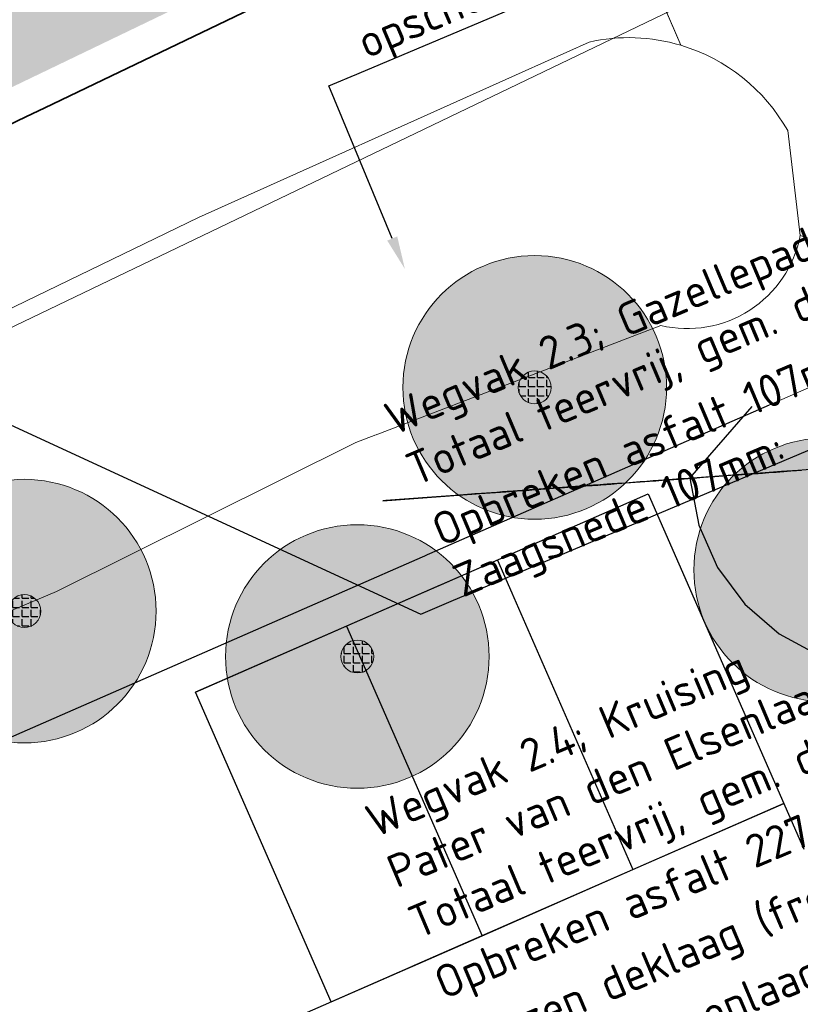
# Model space of a CAD drawing. Header units: millimetres. Extents: x 162876 to 168130, y 402614 to 405602.
# Tile 40 of 256: x 164471 to 164483, y 403407 to 403422. Entities that reach past the tile are written whole.
import ezdxf
from ezdxf import colors
from ezdxf.entities.mleader import LeaderData, LeaderLine
from ezdxf.math import Vec2, Vec3

# ---------------------------------------------------------------- set-up
doc = ezdxf.new("R2010")
doc.units = ezdxf.units.MM
for name, color, linetype, lineweight in [('X-CA190022.004-UO-BGT_Ondergrond nieuwbouw Pater vd Elsenlaan_v1.0$0$A--L23--_Vloeren', 4, 'Continuous', 25), ('X-CA190022.004-UO-BGT_Ondergrond nieuwbouw Pater vd Elsenlaan_v1.0$0$A--L90--_Terrein', 2, 'Continuous', 25), ('X-CA190022.004-UO-BGT_Ondergrond$0$GE_367_OWGBerm_groenvoorziening_grasenk_GEM', 253, 'Continuous', 9), ('X-CA190022.004-UO-BGT_Ondergrond$0$GE_401_OTDErf_Vlak_GEM', 253, 'Continuous', 9), ('X-CA190022.004-UO-BGT_Ondergrond$0$GE_421_OTDHalfverhard_gravel_Vlak_GEM', 253, 'Continuous', 9), ('X-CA190022.004-UO-BGT_Ondergrond$0$GE_541_OWTOever_slootkant_Vlak_GEM', 253, 'Continuous', 9), ('X-CA190022.004-UO-GZM_Werkgrens$0$N-WE-KG-GRENS_SYSTEEMGRENS-G', 7, 'X-CA190022.004-UO-GZM_Werkgrens$0$KG-OG', 35), ('X-CA190022.004-UO-KAD_Percelen$0$B-WE-KG-GRENS_PERCEEL-GV', 150, 'Continuous', 9), ('X-CA190022.004-UO-OPB_Opbreek_v0.1$0$V-WE-VH-VERHARDING_ASFALT-A-200', 252, 'Continuous', 18), ('X-CA190022.004-UO-OPB_Opbreek_v0.1$0$X-XX-AL-T25- LEADER ASFALT', 7, 'Continuous', 25), ('X-CA190022.004-UO-OPB_Opbreek_v0.1$0$X-XX-AL-T25- LEADER WATERGANG OPSCHONEN', 7, 'Continuous', 25)]:
    doc.layers.add(name, color=color, linetype=linetype, lineweight=lineweight)
doc.layers.add('X-CA190022.004-UO-DWM_Beplanting_v0.1$0$B-WE-GR-BOOM-S AFKOMSTIG UIT DTM_v0.4', color=252, linetype='Continuous')
doc.layers.add('X-CA190022.004-UO-OPB_Opbreek_v0.1$0$V-WE-GR-GRAS-V', color=7, linetype='Continuous', lineweight=18, true_color=0x67a552, transparency=0.5)
doc.styles.add('X-CA190022.004-UO-OPB_Opbreek_v0.1$0$NLCS-ISO-M200-T25', font='NLCS-ISO.ttf', dxfattribs={"height": 0.5})
doc.linetypes.add('X-CA190022.004-UO-GZM_Werkgrens$0$KG-OG', pattern='A,5.5,-1.5,[2,NLCS.SHX,S=0.5,R=0,X=0,Y=0],-1.5', length=8.5)

# ---------------------------------------------------------------- blocks, each defined once
blk = doc.blocks.new('X-CA190022.004-UO-DWM_Beplanting_v0.1$0$SGR-BOOM_01-SO')
at = {"linetype": 'ByBlock', "lineweight": 18}
h = blk.add_hatch(color=0, dxfattribs=at)
h.dxf.hatch_style = 1
edge = h.paths.add_edge_path()
edge.add_arc((0, 0), 0.25, 0, 360)
at = {"color": 0, "linetype": 'ByBlock', "lineweight": 18}
for radius in [2, 0.25]:
    blk.add_circle((0, 0), radius, dxfattribs=at)
blk = doc.blocks.new('X-CA190022.004-UO-DWM_Beplanting_v0.1$0$IMGEOBoom')
at = {"transparency": 33554457}
h = blk.add_hatch(color=256, dxfattribs=at)
h.dxf.hatch_style = 1
edge = h.paths.add_edge_path()
edge.add_arc((0, 0), 100, 0, 360)
edge = h.paths.add_edge_path(flags=17)
edge.add_arc((0, 0), 12.5, 0, 360)
h = blk.add_hatch()
h.set_pattern_fill('ANGLE', color=256)
h.set_pattern_definition([(0, (0, 0), (0, 6.985), [5.08, -1.905]), (90, (0, 0), (-6.985, 4.277078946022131e-16), [5.08, -1.905])])
edge = h.paths.add_edge_path(flags=17)
edge.add_arc((0, 0), 12.5, 0, 360)
at = {"xscale": 50, "yscale": 50, "zscale": 50}
blk.add_blockref('X-CA190022.004-UO-DWM_Beplanting_v0.1$0$SGR-BOOM_01-SO', (0, 0), dxfattribs=at)

msp = doc.modelspace()

# ---------------------------------------------------------------- hatches: boundary and pattern name
at = {"layer": 'X-CA190022.004-UO-OPB_Opbreek_v0.1$0$V-WE-GR-GRAS-V'}
h = msp.add_hatch(color=256, dxfattribs=at)
h.dxf.hatch_style = 1
edge = h.paths.add_edge_path()
edge.add_arc((164454.6168963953, 403456.0898742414), 31.49999999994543, 262.3227094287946, 295.7006320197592)
edge.add_line((164468.2774706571, 403427.7060987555), (164474.7970431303, 403430.8438456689))
edge.add_line((164474.7970431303, 403430.8438456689), (164477.915, 403429.509))
edge.add_line((164477.915, 403429.509), (164479.6701417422, 403425.4206533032))
edge.add_line((164479.6701417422, 403425.4206533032), (164471.3125673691, 403421.3983108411))
edge.add_arc((164454.6912331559, 403455.7043210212), 38.12048118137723, 275.2227801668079, 295.850285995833, ccw=False)
edge.add_line((164458.1612843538, 403417.7421051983), (164459.8769999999, 403418.5690000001))
edge.add_line((164459.8769999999, 403418.5690000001), (164470.318, 403423.659))
edge.add_line((164470.318, 403423.659), (164475.7764179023, 403426.0477625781))
edge.add_line((164475.7764179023, 403426.0477625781), (164474.7119999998, 403428.48))
edge.add_line((164474.7119999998, 403428.48), (164469.2060000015, 403425.966000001))
edge.add_line((164469.2060000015, 403425.966000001), (164458.7619999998, 403420.8939999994))
edge.add_line((164458.7619999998, 403420.8939999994), (164451.6869999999, 403417.727))
edge.add_line((164451.6869999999, 403417.727), (164451.6762534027, 403417.7505993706))
edge.add_arc((164443.9457727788, 403378.3496742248), 40.15212613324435, 78.89954289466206, 99.44303513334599)
edge.add_line((164437.358136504, 403417.9577072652), (164450.4087044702, 403424.8722330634))
at = {"layer": 'X-CA190022.004-UO-OPB_Opbreek_v0.1$0$V-WE-VH-VERHARDING_ASFALT-A-200'}
h = msp.add_hatch(dxfattribs=at)
h.set_pattern_fill('AVH-ASFALT', color=256, scale=0.5, pattern_type=2)
h.set_pattern_definition([(59.99999999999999, (0, 0), (-0.4330127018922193, 0.2500000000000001), []), (120, (0, 0), (-0.4330127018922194, -0.2499999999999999), [])])
edge = h.paths.add_edge_path(flags=0)
edge.add_arc((164478.1617259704, 403439.0866518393), 0.2699662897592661, 115.2703363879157, 209.691160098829, ccw=False)
edge.add_line((164478.0464801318, 403439.3307833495), (164479.9453260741, 403440.1627059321))
edge.add_arc((164480.0331573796, 403439.8077436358), 0.3656672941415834, 48.98285805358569, 103.89802546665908, ccw=False)
edge.add_line((164480.2731392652, 403440.0836444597), (164482.9663866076, 403437.128346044))
edge.add_line((164482.9663866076, 403437.128346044), (164486.6878574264, 403432.6886791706))
edge.add_arc((164485.8099287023, 403432.2038029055), 1.002927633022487, -40.685678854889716, 28.911681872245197, ccw=False)
edge.add_arc((164486.0187615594, 403432.1971579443), 0.8504045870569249, 226.7174290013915, 310.4460501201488, ccw=False)
edge.add_line((164485.4357267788, 403431.5780792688), (164477.9272041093, 403438.9529308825))
edge = h.paths.add_edge_path(flags=16)
edge.add_line((164474.8090000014, 403442.3029999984), (164477.7699999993, 403438.8270000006))
edge.add_arc((164478.1617259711, 403439.0866518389), 0.4699662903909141, 114.88028808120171, 213.5380294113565, ccw=False)
edge.add_line((164477.964, 403439.513), (164479.8790000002, 403440.3520000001))
edge.add_arc((164480.0331573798, 403439.8077436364), 0.5656672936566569, 47.68062572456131, 105.8144587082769, ccw=False)
edge.add_line((164480.4139999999, 403440.2260000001), (164477.1710000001, 403443.6029999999))
edge.add_arc((164476.7617816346, 403443.3100921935), 0.5032441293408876, -51.36289691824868, 35.59409672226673, ccw=False)
edge.add_line((164477.076, 403442.917), (164475.4019999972, 403442.1699999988))
edge.add_arc((164475.1954956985, 403442.6377590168), 0.5113145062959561, 220.897115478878, 293.8202992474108, ccw=False)
edge = h.paths.add_edge_path(flags=16)
edge.add_arc((164478.1617259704, 403439.0866518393), 0.469966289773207, 114.8802880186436, 213.538029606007, ccw=False)
edge.add_line((164477.964, 403439.513), (164479.879, 403440.352))
edge.add_arc((164480.0331573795, 403439.8077436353), 0.5656672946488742, 47.68062576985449, 105.81445867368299, ccw=False)
edge.add_line((164480.414, 403440.226), (164483.117, 403437.26))
edge.add_line((164483.117, 403437.26), (164486.853, 403432.803))
edge.add_arc((164485.8099287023, 403432.2038029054), 1.202927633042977, -41.418581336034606, 29.875411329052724, ccw=False)
edge.add_arc((164486.0187615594, 403432.1971579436), 1.050404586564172, 226.5968703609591, 311.29779727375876, ccw=False)
edge.add_line((164485.297, 403431.434), (164477.77, 403438.827))
edge = h.paths.add_edge_path(flags=0)
edge.add_arc((164476.7617816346, 403443.3100921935), 0.3032441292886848, -47.12407347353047, 29.58472994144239, ccw=False)
edge.add_line((164476.9681128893, 403443.0878661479), (164475.3209070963, 403442.3528227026))
edge.add_arc((164475.1954956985, 403442.6377590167), 0.3113145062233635, 222.0255269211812, 293.7561350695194, ccw=False)
edge.add_line((164474.9642367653, 403442.4293458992), (164474.0393535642, 403443.6615322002))
edge.add_arc((164474.6598081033, 403444.0713097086), 0.7435599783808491, 123.4365509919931, 213.4426584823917, ccw=False)
edge.add_arc((164474.7321911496, 403443.7841782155), 1.027719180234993, 66.9526403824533, 117.97534519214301, ccw=False)
edge.add_line((164475.1345348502, 403444.7298664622), (164477.0254907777, 403443.4598068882))
edge = h.paths.add_edge_path(flags=16)
edge.add_arc((164476.7617816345, 403443.3100921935), 0.5032441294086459, -51.36289691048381, 35.59409673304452, ccw=False)
edge.add_line((164477.076, 403442.917), (164475.402, 403442.17))
edge.add_arc((164475.1954956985, 403442.6377590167), 0.5113145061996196, 220.8971152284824, 293.8202995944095, ccw=False)
edge.add_line((164474.809, 403442.303), (164473.876, 403443.546))
edge.add_arc((164474.6598081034, 403444.0713097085), 0.943559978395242, 122.84869741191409, 213.83006990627, ccw=False)
edge.add_arc((164474.7321911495, 403443.7841782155), 1.227719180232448, 66.02806955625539, 118.41369853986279, ccw=False)
edge.add_line((164475.231, 403444.906), (164477.171, 403443.603))
edge = h.paths.add_edge_path()
edge.add_line((164456.804683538, 403462.6403329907), (164465.0349251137, 403450.7319944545))
edge.add_line((164465.0349251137, 403450.7319944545), (164466.2800102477, 403448.9214515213))
edge.add_line((164466.2800102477, 403448.9214515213), (164471.1255660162, 403441.8752803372))
edge.add_line((164471.1255660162, 403441.8752803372), (164471.089, 403441.66))
edge.add_line((164471.089, 403441.66), (164472.011, 403440.28))
edge.add_line((164472.011, 403440.28), (164473.18, 403438.808))
edge.add_line((164473.18, 403438.808), (164474.5226777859, 403437.4021644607))
edge.add_line((164474.5226777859, 403437.4021644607), (164474.7304815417, 403437.401707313))
edge.add_line((164474.7304815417, 403437.401707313), (164477.1014560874, 403435.0265268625))
edge.add_line((164477.1014560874, 403435.0265268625), (164491.8438825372, 403420.8129722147))
edge.add_line((164491.8438825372, 403420.8129722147), (164495.5538558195, 403417.2949458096))
edge.add_line((164495.5538558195, 403417.2949458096), (164497.6878863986, 403415.2709168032))
edge.add_line((164497.6878863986, 403415.2709168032), (164498.4049852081, 403414.590617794))
edge.add_line((164498.4049852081, 403414.590617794), (164499.550173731, 403413.5691786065))
edge.add_line((164499.550173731, 403413.5691786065), (164501.9103804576, 403410.6982485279))
edge.add_line((164501.9103804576, 403410.6982485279), (164502.1890433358, 403410.3592361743))
edge.add_line((164502.1890433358, 403410.3592361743), (164507.2471112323, 403413.438676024))
edge.add_line((164507.2471112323, 403413.438676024), (164504.8872601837, 403416.2652230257))
edge.add_line((164504.8872601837, 403416.2652230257), (164504.6351540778, 403416.5593468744))
edge.add_line((164504.6351540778, 403416.5593468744), (164502.3641624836, 403419.2113370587))
edge.add_line((164502.3641624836, 403419.2113370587), (164482.7964791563, 403442.0601340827))
edge.add_line((164482.7964791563, 403442.0601340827), (164480.7897117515, 403444.4598644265))
edge.add_line((164480.7897117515, 403444.4598644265), (164457.5171691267, 403471.7440300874))
edge.add_line((164457.5171691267, 403471.7440300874), (164453.0470402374, 403467.8919549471))
edge.add_arc((164406.0797280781, 403430.7615173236), 59.87151083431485, 36.065633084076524, 38.328455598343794, ccw=False)
edge.add_line((164454.4764536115, 403466.0085706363), (164456.2119255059, 403463.4979947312))
edge.add_line((164456.2119255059, 403463.4979947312), (164456.804683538, 403462.6403329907))

# ---------------------------------------------------------------- next in the draw order: leaders
at = {"layer": 'X-CA190022.004-UO-OPB_Opbreek_v0.1$0$X-XX-AL-T25- LEADER ASFALT'}
ml = msp.add_multileader_mtext('Standard', dxfattribs=at)
ml.set_content('\\A1;Wegvak 2.3; Gazellepad fietspad\\PTotaal teervrij, gem. dikte 107mm\\POpbreken asfalt 107mm:  173.0m{\\H0.7x;\\S2^ ;}\\PZaagsnede 107mm:  ^I3.5m ', color=256, style='X-CA190022.004-UO-OPB_Opbreek_v0.1$0$NLCS-ISO-M200-T25')
ml.set_leader_properties(color=256, linetype='ByLayer', lineweight=-1)
ml.build(insert=Vec2(0, 0))
ml.multileader.update_dxf_attribs({"text_left_attachment_type": 5, "text_right_attachment_type": 5, "dogleg_length": 0.5, "arrow_head_size": 0.5})
ctx = ml.context
ctx.base_point, ctx.char_height, ctx.arrow_head_size, ctx.landing_gap_size, ctx.plane_origin, ctx.plane_x_axis, ctx.plane_y_axis = Vec3(164477.6968249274, 403413.4614355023), 0.5, 0.5, 0.18, Vec3(164395.0158981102, 403446.5957888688), Vec3(0.9211174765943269, 0.3892847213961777), Vec3(-0.3892847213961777, 0.9211174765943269)
ctx.left_attachment, ctx.right_attachment = 5, 5
notes = []
notes.append((ctx, [(0, (1, 1, 0), (164477.2362661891, 403413.2667931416), (0.9211174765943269, 0.3892847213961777), 0.5, [(0, [(164463.6039913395, 403434.6836762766), (164446.8217517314, 403427.2914823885)], 0, [])])]))
ctx.mtext.insert, ctx.mtext.text_direction, ctx.mtext.rotation, ctx.mtext.flow_direction = Vec3(164476.6363792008, 403416.4330268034), Vec3(0.9211174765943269, 0.3892847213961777), 0.3998549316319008, 5
ctx.mtext.has_bg_fill, ctx.mtext.bg_color, ctx.mtext.bg_scale_factor, ctx.mtext.bg_transparency, ctx.mtext.use_window_bg_color = 1, -1027028792, 1.5, 0, 1
for ctx, leaders in notes:
    for number, flags, end, landing, length, lines in leaders:
        leader = LeaderData()
        leader.index, (leader.has_last_leader_line, leader.has_dogleg_vector, leader.attachment_direction) = number, flags
        leader.last_leader_point, leader.dogleg_vector, leader.dogleg_length = Vec3(end), Vec3(landing), length
        for number, points, colour, breaks in lines:
            line = LeaderLine()
            line.index, line.vertices, line.color, line.breaks = number, Vec3.list(points), colors.encode_raw_color(colour), breaks
            leader.lines.append(line)
        ctx.leaders.append(leader)

# ---------------------------------------------------------------- next in the draw order: linework, layer by layer
at = {"layer": 'X-CA190022.004-UO-BGT_Ondergrond nieuwbouw Pater vd Elsenlaan_v1.0$0$A--L23--_Vloeren', "color": 252}
msp.add_line((164475.8758550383, 403407.3811572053), (164473.8181588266, 403412.0805893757), dxfattribs=at)

# ---------------------------------------------------------------- next in the draw order: block references
at = {"layer": 'X-CA190022.004-UO-DWM_Beplanting_v0.1$0$B-WE-GR-BOOM-S AFKOMSTIG UIT DTM_v0.4', "linetype": 'ByBlock', "lineweight": -2, "xscale": 0.02, "yscale": 0.02, "zscale": 0.02}
msp.add_blockref('X-CA190022.004-UO-DWM_Beplanting_v0.1$0$IMGEOBoom', (164471.22, 403413.311, 9.322), dxfattribs=at)

# ---------------------------------------------------------------- next in the draw order: leaders
at = {"layer": 'X-CA190022.004-UO-OPB_Opbreek_v0.1$0$X-XX-AL-T25- LEADER ASFALT'}
ml = msp.add_multileader_mtext('Standard', dxfattribs=at)
ml.set_content('\\A1;Wegvak 2.4; Kruising \\PPater van den Elsenlaan\\PTotaal teervrij, gem. dikte 227mm\\POpbreken asfalt 227mm:  ^I^I539.0m{\\H0.7x;\\S2^ ;}\\PFrezen deklaag (freestrap):  ^I13.0m{\\H0.7x;\\S2^ ;\\H1.42857x;\\PFrezen tussenlaag }(freestrap): ^I6.5m{\\H0.7x;\\S2^ ;\\H1.42857x;\\PZaagsnede 227mm:  ^I^I12.5m }', color=256, style='X-CA190022.004-UO-OPB_Opbreek_v0.1$0$NLCS-ISO-M200-T25')
ml.set_leader_properties(color=256, linetype='ByLayer', lineweight=-1)
ml.build(insert=Vec2(0, 0))
ml.multileader.update_dxf_attribs({"text_left_attachment_type": 5, "text_right_attachment_type": 5, "dogleg_length": 0.5, "arrow_head_size": 0.5})
ctx = ml.context
ctx.base_point, ctx.char_height, ctx.arrow_head_size, ctx.landing_gap_size, ctx.plane_origin, ctx.plane_x_axis, ctx.plane_y_axis = Vec3(164478.4208048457, 403404.9598154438), 0.5, 0.5, 0.18, Vec3(164420.7716350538, 403444.1341825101), Vec3(0.9211174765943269, 0.3892847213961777), Vec3(-0.3892847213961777, 0.9211174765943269)
ctx.left_attachment, ctx.right_attachment = 5, 5
notes = []
notes.append((ctx, [(1, (1, 1, 0), (164490.3815152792, 403410.0146775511), (-0.921117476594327, -0.3892847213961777), 0.4999999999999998, [(0, [(164487.9846434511, 403427.5414883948)], 0, [])])]))
ctx.mtext.insert, ctx.mtext.text_direction, ctx.mtext.rotation, ctx.mtext.flow_direction = Vec3(164476.3482190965, 403410.3263115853), Vec3(0.9211174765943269, 0.3892847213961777), 0.3998549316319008, 5
ctx.mtext.has_bg_fill, ctx.mtext.bg_color, ctx.mtext.bg_scale_factor, ctx.mtext.bg_transparency, ctx.mtext.use_window_bg_color = 1, -1027028792, 1.5, 0, 1
for ctx, leaders in notes:
    for number, flags, end, landing, length, lines in leaders:
        leader = LeaderData()
        leader.index, (leader.has_last_leader_line, leader.has_dogleg_vector, leader.attachment_direction) = number, flags
        leader.last_leader_point, leader.dogleg_vector, leader.dogleg_length = Vec3(end), Vec3(landing), length
        for number, points, colour, breaks in lines:
            line = LeaderLine()
            line.index, line.vertices, line.color, line.breaks = number, Vec3.list(points), colors.encode_raw_color(colour), breaks
            leader.lines.append(line)
        ctx.leaders.append(leader)

# ---------------------------------------------------------------- next in the draw order: linework, layer by layer
at = {"layer": 'X-CA190022.004-UO-BGT_Ondergrond nieuwbouw Pater vd Elsenlaan_v1.0$0$A--L23--_Vloeren', "color": 252}
for p, q in [((164482.5219521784, 403416.4370710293), (164468.7480000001, 403410.406)), ((164473.8181588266, 403412.0805893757), (164480.6883700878, 403415.0889439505)), ((164480.6883700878, 403415.0889439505), (164483.0496664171, 403409.6961401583)), ((164478.3983241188, 403414.0861032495), (164476.1082341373, 403413.0833630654)), ((164478.3982996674, 403414.0861590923), (164480.4559469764, 403409.3868386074)), ((164476.1082781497, 403413.0832625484), (164473.8181881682, 403412.0805223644)), ((164476.1082341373, 403413.0833630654), (164478.1659010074, 403408.3839979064)), ((164482.7459929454, 403410.3896793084), (164471.1734359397, 403405.3219071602)), ((164480.455902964, 403409.3869391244), (164482.7459929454, 403410.3896793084)), ((164478.1658569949, 403408.3840984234), (164480.4559469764, 403409.3868386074)), ((164475.8758110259, 403407.3812577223), (164478.1659010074, 403408.3839979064))]:
    msp.add_line(p, q, dxfattribs=at)
at = {"layer": 'X-CA190022.004-UO-BGT_Ondergrond nieuwbouw Pater vd Elsenlaan_v1.0$0$A--L90--_Terrein', "color": 252}
for p, q in [((164481.3205993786, 403415.3267007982), (164482.2638748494, 403416.4182638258)), ((164481.5634929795, 403415.3444020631), (164481.2935543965, 403415.3247304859)), ((164481.3856310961, 403415.3314398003), (164481.424586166, 403415.3342786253)), ((164481.424586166, 403415.3342786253), (164481.4682662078, 403415.3374617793)), ((164481.4682662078, 403415.3374617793), (164481.5237482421, 403415.3415049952)), ((164481.5237482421, 403415.3415049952), (164481.5981220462, 403415.3469249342)), ((164482.1033740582, 403415.3837455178), (164481.5634929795, 403415.3444020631)), ((164481.5981220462, 403415.3469249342), (164481.6984643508, 403415.3542373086)), ((164481.6984643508, 403415.3542373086), (164481.8183507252, 403415.3629739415)), ((164481.8183507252, 403415.3629739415), (164481.9413826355, 403415.3719398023)), ((164481.9413826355, 403415.3719398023), (164482.0596982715, 403415.3805619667)), ((164482.0596982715, 403415.3805619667), (164482.1654179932, 403415.3882662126)), ((164482.4632949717, 403415.4099744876), (164482.1033740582, 403415.3837455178)), ((164482.1654179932, 403415.3882662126), (164482.2506753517, 403415.3944792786)), ((164482.2506753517, 403415.3944792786), (164482.3076036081, 403415.3986278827)), ((164482.3076036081, 403415.3986278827), (164482.3283277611, 403415.4001381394)), ((164482.3283277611, 403415.4001381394), (164482.3537062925, 403415.4019875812)), ((164482.3537062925, 403415.4019875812), (164482.4211899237, 403415.4069054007)), ((164482.4211899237, 403415.4069054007), (164482.5177962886, 403415.413945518)), ((164482.7107389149, 403415.428006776), (164482.4632949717, 403415.4099744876)), ((164482.5177962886, 403415.413945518), (164482.6305349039, 403415.4221612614)), ((164482.6305349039, 403415.4221612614), (164482.74641949, 403415.4306062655)), ((164482.9581870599, 403415.4460393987), (164482.7107389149, 403415.428006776)), ((164482.74641949, 403415.4306062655), (164482.852467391, 403415.4383344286)), ((164482.852467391, 403415.4383344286), (164482.9356926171, 403415.444399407)), ((164482.9356926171, 403415.444399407), (164483.0146541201, 403415.4501536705)), ((164483.363097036, 403415.4755469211), (164482.9581870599, 403415.4460393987)), ((164479.8088901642, 403415.2165366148), (164478.8190972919, 403415.1444061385)), ((164479.4543303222, 403415.1906978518), (164479.3280815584, 403415.1814975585)), ((164479.3282062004, 403415.1815069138), (164479.4168047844, 403415.1879634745)), ((164479.3525999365, 403415.1832841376), (164479.4622257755, 403415.1912730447)), ((164479.4168047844, 403415.1879634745), (164479.5164571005, 403415.1952255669)), ((164479.5839449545, 403415.2001434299), (164479.4543303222, 403415.1906978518)), ((164479.4622257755, 403415.1912730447), (164479.5647041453, 403415.1987410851)), ((164479.5164571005, 403415.1952255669), (164479.6253767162, 403415.2031630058)), ((164479.5647041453, 403415.1987410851), (164479.6583726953, 403415.2055671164)), ((164479.6655618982, 403415.2060912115), (164479.5839449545, 403415.2001434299)), ((164479.6253767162, 403415.2031630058), (164479.7350857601, 403415.2111579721)), ((164479.6514327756, 403415.2050617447), (164479.9663478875, 403415.228010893)), ((164479.7233669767, 403415.2103039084), (164479.6514327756, 403415.2050617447)), ((164479.6583726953, 403415.2055671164), (164479.7414023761, 403415.2116178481)), ((164479.7454750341, 403415.2119148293), (164479.6655618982, 403415.2060912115)), ((164479.7931404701, 403415.2153886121), (164479.7233669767, 403415.2103039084)), ((164479.7350857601, 403415.2111579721), (164479.8381459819, 403415.2186684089)), ((164479.7414023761, 403415.2116178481), (164479.8258036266, 403415.2177685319)), ((164479.8218144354, 403415.2174780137), (164479.7454750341, 403415.2119148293)), ((164479.8585916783, 403415.2201583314), (164479.7931404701, 403415.2153886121)), ((164479.9094986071, 403415.2238683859), (164479.8088901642, 403415.2165366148)), ((164479.8928342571, 403415.2226535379), (164479.8218144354, 403415.2174780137)), ((164479.8258036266, 403415.2177685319), (164479.9208434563, 403415.2246944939)), ((164479.8381459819, 403415.2186684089), (164479.9269938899, 403415.2251431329)), ((164479.9175604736, 403415.2244556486), (164479.8585916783, 403415.2201583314)), ((164479.9567483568, 403415.2273112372), (164479.8928342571, 403415.2226535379)), ((164479.9829287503, 403415.229219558), (164479.9094986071, 403415.2238683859)), ((164479.9678438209, 403415.2281200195), (164479.9175604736, 403415.2244556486)), ((164479.9208434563, 403415.2246944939), (164480.0205789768, 403415.2319626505)), ((164479.9269938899, 403415.2251431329), (164479.9942321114, 403415.2300430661)), ((164480.011852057, 403415.2313268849), (164479.9567483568, 403415.2273112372)), ((164479.9663478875, 403415.228010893), (164480.0094420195, 403415.2311513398)), ((164480.0073224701, 403415.2309970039), (164479.9678438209, 403415.2281200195)), ((164480.0337524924, 403415.232923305), (164479.9829287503, 403415.229219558)), ((164479.9942321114, 403415.2300430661), (164480.0323394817, 403415.2328201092)), ((164480.0338354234, 403415.232929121), (164480.0073224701, 403415.2309970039)), ((164480.0094420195, 403415.2311513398), (164480.0507491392, 403415.2341615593)), ((164480.0563177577, 403415.2345672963), (164480.011852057, 403415.2313268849)), ((164480.0205789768, 403415.2319626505), (164480.119151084, 403415.239146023)), ((164480.0323394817, 403415.2328201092), (164480.0338354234, 403415.232929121)), ((164480.0664988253, 403415.2353096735), (164480.0337524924, 403415.232923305)), ((164480.0507491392, 403415.2341615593), (164480.0885239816, 403415.2369143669)), ((164480.09089256, 403415.2370869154), (164480.0563177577, 403415.2345672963)), ((164480.0856564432, 403415.236705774), (164480.0664988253, 403415.2353096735)), ((164480.0957546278, 403415.2374416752), (164480.0856564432, 403415.236705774)), ((164480.0885239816, 403415.2369143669), (164480.1209795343, 403415.2392795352)), ((164480.1179873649, 403415.2390614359), (164480.09089256, 403415.2370869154)), ((164480.1013232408, 403415.2378474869), (164480.0957546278, 403415.2374416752)), ((164480.2215462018, 403415.2466086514), (164480.1013232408, 403415.2378474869)), ((164480.1383501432, 403415.2405453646), (164480.1179873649, 403415.2390614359)), ((164480.119151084, 403415.239146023), (164480.2106586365, 403415.2458145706)), ((164480.1209795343, 403415.2392795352), (164480.1463705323, 403415.2411298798)), ((164480.1528535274, 403415.2416022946), (164480.1383501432, 403415.2405453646)), ((164480.1463705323, 403415.2411298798), (164480.1629099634, 403415.2423351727)), ((164480.1622451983, 403415.242286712), (164480.1528535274, 403415.2416022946)), ((164480.1672734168, 403415.2426531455), (164480.1622451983, 403415.242286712)), ((164480.1629099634, 403415.2423351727), (164480.168811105, 403415.2427652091)), ((164480.168811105, 403415.2427652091), (164480.1672734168, 403415.2426531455)), ((164480.2106586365, 403415.2458145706), (164480.289158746, 403415.2515352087)), ((164480.339974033, 403415.2552389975), (164480.2215462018, 403415.2466086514)), ((164480.289158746, 403415.2515352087), (164480.3487633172, 403415.2558788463)), ((164480.4548736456, 403415.2636122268), (164480.339974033, 403415.2552389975)), ((164480.3487633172, 403415.2558788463), (164480.7086839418, 403415.2821077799)), ((164480.5644664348, 403415.2715987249), (164480.4548736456, 403415.2636122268)), ((164480.6669694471, 403415.2790685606), (164480.5644664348, 403415.2715987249)), ((164480.7606211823, 403415.2858933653), (164480.6669694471, 403415.2790685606)), ((164480.7086839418, 403415.2821077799), (164480.8048292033, 403415.2891142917)), ((164480.8436511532, 403415.291944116), (164480.7606211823, 403415.2858933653)), ((164480.8048292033, 403415.2891142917), (164480.8993993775, 403415.29600602)), ((164480.9181536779, 403415.2973734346), (164480.8436511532, 403415.291944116)), ((164480.8993993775, 403415.29600602), (164480.9908193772, 403415.3026681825)), ((164480.9879312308, 403415.3024584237), (164480.9181536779, 403415.2973734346)), ((164481.0537775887, 403415.3072569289), (164480.9879312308, 403415.3024584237)), ((164480.9908193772, 403415.3026681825), (164481.0775228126, 403415.3089866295)), ((164481.1164778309, 403415.3118261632), (164481.0537775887, 403415.3072569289)), ((164481.0775228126, 403415.3089866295), (164481.1579264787, 403415.3148459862)), ((164481.1768138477, 403415.3162231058), (164481.1164778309, 403415.3118261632)), ((164481.1579264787, 403415.3148459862), (164481.230463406, 403415.3201320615)), ((164481.2355747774, 403415.3205052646), (164481.1768138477, 403415.3162231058)), ((164481.230463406, 403415.3201320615), (164481.2935544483, 403415.3247297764)), ((164481.2935543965, 403415.3247304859), (164481.2355747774, 403415.3205052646)), ((164481.2935544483, 403415.3247297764), (164481.3443155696, 403415.3284289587)), ((164481.3205993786, 403415.3267007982), (164481.4558687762, 403414.6141848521)), ((164481.3443155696, 403415.3284289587), (164481.3856310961, 403415.3314398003)), ((164477.4018962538, 403415.0411285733), (164476.704578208, 403414.9903119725)), ((164477.1319866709, 403415.0214589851), (164477.6718470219, 403415.0608009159)), ((164477.5460139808, 403415.0516310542), (164477.4018962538, 403415.0411285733)), ((164477.6869322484, 403415.0619003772), (164477.5460139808, 403415.0516310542)), ((164477.6718470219, 403415.0608009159), (164478.0767740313, 403415.0903096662)), ((164477.8215750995, 403415.0717123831), (164477.6869322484, 403415.0619003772)), ((164477.9467848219, 403415.0808369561), (164477.8215750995, 403415.0717123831)), ((164478.0593613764, 403415.0890408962), (164477.9467848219, 403415.0808369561)), ((164478.0542502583, 403415.0886682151), (164478.5266645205, 403415.1230950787)), ((164478.0767740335, 403415.0903096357), (164478.0542502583, 403415.0886682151)), ((164478.1562299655, 403415.096100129), (164478.0593613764, 403415.0890408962)), ((164478.2342311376, 403415.1017844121), (164478.1562299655, 403415.096100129)), ((164478.3067471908, 403415.107068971), (164478.2342311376, 403415.1017844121)), ((164478.3875749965, 403415.112959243), (164478.3067471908, 403415.107068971)), ((164478.473887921, 403415.1192492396), (164478.3875749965, 403415.112959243)), ((164478.5629434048, 403415.1257390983), (164478.473887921, 403415.1192492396)), ((164478.5266645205, 403415.1230950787), (164478.5798568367, 403415.1269714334)), ((164478.5491465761, 403415.1247330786), (164478.9990788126, 403415.1575215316)), ((164478.6391164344, 403415.1312896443), (164478.5491465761, 403415.1247330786)), ((164478.6519988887, 403415.1322289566), (164478.5629434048, 403415.1257390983)), ((164478.5798568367, 403415.1269714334), (164478.6340046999, 403415.130917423)), ((164478.6340046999, 403415.130917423), (164478.6901477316, 403415.1350088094)), ((164478.6527886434, 403415.1322860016), (164478.6391164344, 403415.1312896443)), ((164478.7383118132, 403415.1385189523), (164478.6519988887, 403415.1322289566)), ((164478.6738993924, 403415.1338244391), (164478.6527886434, 403415.1322860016)), ((164478.7017007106, 403415.1358504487), (164478.6738993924, 403415.1338244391)), ((164478.6901477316, 403415.1350088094), (164478.7492408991, 403415.1393151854)), ((164478.7354028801, 403415.1383064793), (164478.7017007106, 403415.1358504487)), ((164478.7742167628, 403415.1411350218), (164478.7354028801, 403415.1383064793)), ((164478.8190972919, 403415.1444061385), (164478.7383118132, 403415.1385189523)), ((164478.7492408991, 403415.1393151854), (164478.8122820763, 403415.1439092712)), ((164478.8173938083, 403415.1442815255), (164478.7742167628, 403415.1411350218)), ((164478.8122820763, 403415.1439092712), (164478.8802273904, 403415.1488607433)), ((164478.8641031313, 403415.1476854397), (164478.8173938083, 403415.1442815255)), ((164478.9234462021, 403415.1520100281), (164478.8641031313, 403415.1476854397)), ((164478.8802273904, 403415.1488607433), (164478.9540729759, 403415.1542421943)), ((164479.002860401, 403415.1577972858), (164478.9234462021, 403415.1520100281)), ((164478.9540729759, 403415.1542421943), (164479.0289164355, 403415.1596963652)), ((164478.9990788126, 403415.1575215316), (164479.1192603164, 403415.166279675)), ((164479.0990221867, 403415.1648050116), (164479.002860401, 403415.1577972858)), ((164479.0289164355, 403415.1596963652), (164479.1009750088, 403415.164947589)), ((164479.2085233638, 403415.1727848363), (164479.0990221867, 403415.1648050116)), ((164479.1009750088, 403415.164947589), (164479.1730341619, 403415.1701988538)), ((164479.1192603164, 403415.166279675), (164479.2376959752, 403415.174910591)), ((164479.1730341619, 403415.1701988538), (164479.2478776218, 403415.1756530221)), ((164479.3280815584, 403415.1814975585), (164479.2085233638, 403415.1727848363)), ((164479.2376959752, 403415.174910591), (164479.3525999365, 403415.1832841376)), ((164479.2478776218, 403415.1756530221), (164479.3282062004, 403415.1815069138)), ((164476.6595724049, 403414.9870321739), (164477.1319866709, 403415.0214589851)), ((164476.704578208, 403414.9903119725), (164476.6595724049, 403414.9870321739)), ((164481.4558687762, 403414.6141848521), (164481.7400687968, 403413.9715116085)), ((164481.7400687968, 403413.9715116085), (164482.1529167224, 403413.4162113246)), ((164482.1529167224, 403413.4162113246), (164482.6741276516, 403412.9658062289)), ((164482.6741276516, 403412.9658062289), (164483.2834152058, 403412.6378268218))]:
    msp.add_line(p, q, dxfattribs=at)
at = {"layer": 'X-CA190022.004-UO-BGT_Ondergrond$0$GE_401_OTDErf_Vlak_GEM', "flags": 128}
msp.add_lwpolyline([(164364.941, 403355.6170000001), (164377.549, 403362.178), (164391.056, 403369.382), (164407.491, 403377.871), (164427.97, 403388.858), (164441.975, 403395.917), (164452.283, 403401.37), (164453.126, 403403.335), (164455.882, 403405.808), (164461.191, 403409.172), (164471.709, 403413.607), (164476.252, 403415.868), (164480.879, 403417.646)], dxfattribs=at)
at = {"layer": 'X-CA190022.004-UO-BGT_Ondergrond$0$GE_541_OWTOever_slootkant_Vlak_GEM', "flags": 128}
msp.add_lwpolyline([(164480.879, 403417.646), (164476.252, 403415.868), (164471.709, 403413.607)], dxfattribs=at)
at = {"layer": 'X-CA190022.004-UO-KAD_Percelen$0$B-WE-KG-GRENS_PERCEEL-GV', "flags": 128}
msp.add_lwpolyline([(164562.586, 403347.655), (164553.433, 403355.5), (164544.858, 403363.307), (164534.917, 403373.194), (164522.841, 403385.879), (164517.544, 403391.725), (164504.551, 403406.066), (164495.298, 403416.903), (164489.76, 403414.442), (164486.08, 403417.995), (164468.748, 403410.406), (164455.428, 403404.573), (164455.852, 403398.81), (164456.621, 403388.359), (164467.899, 403234.987)], dxfattribs=at)

# ---------------------------------------------------------------- next in the draw order: block references
at = {"layer": 'X-CA190022.004-UO-DWM_Beplanting_v0.1$0$B-WE-GR-BOOM-S AFKOMSTIG UIT DTM_v0.4', "linetype": 'ByBlock', "lineweight": -2, "xscale": 0.02, "yscale": 0.02, "zscale": 0.02}
for p in [(164483.38, 403413.938, 9.231), (164476.273, 403412.622, 9.211)]:
    msp.add_blockref('X-CA190022.004-UO-DWM_Beplanting_v0.1$0$IMGEOBoom', p, dxfattribs=at)

# ---------------------------------------------------------------- next in the draw order: leaders
at = {"layer": 'X-CA190022.004-UO-OPB_Opbreek_v0.1$0$X-XX-AL-T25- LEADER WATERGANG OPSCHONEN'}
ml = msp.add_multileader_mtext('Standard', dxfattribs=at)
ml.set_content('Bestaande watergang \\Popschonen', color=256, style='X-CA190022.004-UO-OPB_Opbreek_v0.1$0$NLCS-ISO-M200-T25')
ml.set_leader_properties(color=256, linetype='ByLayer', lineweight=-1)
ml.build(insert=Vec2(0, 0))
ml.multileader.update_dxf_attribs({"text_left_attachment_type": 5, "text_right_attachment_type": 5, "dogleg_length": 0.5, "arrow_head_size": 0.5})
ctx = ml.context
ctx.base_point, ctx.char_height, ctx.arrow_head_size, ctx.landing_gap_size, ctx.plane_origin, ctx.plane_x_axis, ctx.plane_y_axis = Vec3(164476.3017696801, 403421.4775641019), 0.5, 0.5, 0.18, Vec3(164487.6095425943, 403406.6233766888), Vec3(0.9211174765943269, 0.3892847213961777), Vec3(-0.3892847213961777, 0.9211174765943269)
ctx.left_attachment, ctx.right_attachment = 5, 5
notes = []
notes.append((ctx, [(1, (1, 1, 0), (164475.8412109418, 403421.2829217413), (0.9211174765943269, 0.3892847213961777), 0.5, [(0, [(164476.9945020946, 403418.5042050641)], 0, [])])]))
ctx.mtext.insert, ctx.mtext.text_direction, ctx.mtext.rotation, ctx.mtext.flow_direction = Vec3(164475.8901318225, 403422.9139596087), Vec3(0.9211174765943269, 0.3892847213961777), 0.3998549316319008, 5
ctx.mtext.has_bg_fill, ctx.mtext.bg_color, ctx.mtext.bg_scale_factor, ctx.mtext.bg_transparency, ctx.mtext.use_window_bg_color = 1, -1027028792, 1.5, 0, 1
for ctx, leaders in notes:
    for number, flags, end, landing, length, lines in leaders:
        leader = LeaderData()
        leader.index, (leader.has_last_leader_line, leader.has_dogleg_vector, leader.attachment_direction) = number, flags
        leader.last_leader_point, leader.dogleg_vector, leader.dogleg_length = Vec3(end), Vec3(landing), length
        for number, points, colour, breaks in lines:
            line = LeaderLine()
            line.index, line.vertices, line.color, line.breaks = number, Vec3.list(points), colors.encode_raw_color(colour), breaks
            leader.lines.append(line)
        ctx.leaders.append(leader)

# ---------------------------------------------------------------- next in the draw order: linework, layer by layer
at = {"layer": 'X-CA190022.004-UO-BGT_Ondergrond$0$GE_367_OWGBerm_groenvoorziening_grasenk_GEM', "flags": 128}
for points in [[(164474.381, 403437.261), (164474.447, 403437.185), (164476.856, 403434.777), (164491.602, 403420.56), (164495.313, 403417.0410000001), (164489.83, 403414.415), (164486.1, 403417.987), (164482.995, 403419.01), (164482.804, 403420.603)], [(164481.182, 403421.899), (164477.915, 403429.509), (164471.335, 403432.326), (164467.948, 403432.656), (164465.477, 403431.918), (164456.675, 403428.038), (164453.447, 403426.482)]]:
    msp.add_lwpolyline(points, dxfattribs=at)
at = {"layer": 'X-CA190022.004-UO-BGT_Ondergrond$0$GE_367_OWGBerm_groenvoorziening_grasenk_GEM'}
msp.add_arc((164480.3917571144, 403419.2469753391), 2.767258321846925, 29.34219867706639, 73.4071431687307, dxfattribs=at)
at = {"layer": 'X-CA190022.004-UO-BGT_Ondergrond$0$GE_401_OTDErf_Vlak_GEM', "flags": 128}
msp.add_lwpolyline([(164482.995, 403419.01), (164486.1, 403417.987), (164489.83, 403414.415), (164495.313, 403417.0410000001), (164497.447, 403415.017), (164498.168, 403414.333)], dxfattribs=at)
at = {"layer": 'X-CA190022.004-UO-BGT_Ondergrond$0$GE_401_OTDErf_Vlak_GEM'}
msp.add_arc((164481.2802220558, 403419.3468725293), 1.747554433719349, 256.727030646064, 348.8856356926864, dxfattribs=at)
at = {"layer": 'X-CA190022.004-UO-BGT_Ondergrond$0$GE_421_OTDHalfverhard_gravel_Vlak_GEM', "flags": 128}
for points in [[(164179.256, 403255.8890000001), (164194.822, 403268.535), (164208.266, 403279.037), (164224.258, 403291.345), (164239.848, 403303.124), (164265.634, 403321.347), (164281.893, 403332.496), (164295.285, 403341.33), (164306.875, 403348.529), (164327.291, 403360.547), (164338.225, 403366.811), (164366.676, 403382.161), (164379.112, 403388.334), (164393.255, 403395.423), (164405.774, 403401.616), (164418.343, 403407.883), (164453.447, 403426.482), (164456.675, 403428.038), (164465.477, 403431.918), (164467.948, 403432.656), (164471.335, 403432.326), (164477.915, 403429.509), (164481.182, 403421.899)], [(164479.789, 403421.948), (164478.772, 403421.491), (164473.863, 403419.286), (164458.271, 403411.732), (164451.965, 403408.12), (164448.528, 403406.504), (164438.845, 403401.859), (164435.646, 403400.325), (164404.334, 403384.783)]]:
    msp.add_lwpolyline(points, dxfattribs=at)
at = {"layer": 'X-CA190022.004-UO-BGT_Ondergrond$0$GE_421_OTDHalfverhard_gravel_Vlak_GEM'}
msp.add_arc((164480.3917565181, 403419.2585067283), 2.756209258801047, 73.33867661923, 102.6321258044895, dxfattribs=at)
at = {"layer": 'X-CA190022.004-UO-BGT_Ondergrond$0$GE_541_OWTOever_slootkant_Vlak_GEM', "flags": 128}
for points in [[(164471.709, 403413.607), (164461.191, 403409.172), (164455.882, 403405.808), (164453.126, 403403.335), (164452.283, 403401.37), (164441.975, 403395.917), (164441.025, 403397.721), (164451.55, 403402.92), (164451.65, 403403.217), (164451.628, 403403.816), (164451.43, 403404.167), (164451.269, 403404.452), (164450.664, 403404.7040000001), (164440.108, 403399.462), (164438.845, 403401.859), (164448.528, 403406.504), (164451.965, 403408.12), (164458.271, 403411.732), (164473.863, 403419.286), (164478.772, 403421.491), (164479.789, 403421.948)], [(164482.804, 403420.603), (164482.995, 403419.01)]]:
    msp.add_lwpolyline(points, dxfattribs=at)
at = {"layer": 'X-CA190022.004-UO-BGT_Ondergrond$0$GE_541_OWTOever_slootkant_Vlak_GEM', "extrusion": (0, 0, -1)}
for centre, radius, start, end in [((-164480.3917565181, 403419.2585067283), 2.756209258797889, 77.36787419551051, 106.66132338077), ((-164480.3917571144, 403419.2469753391), 2.76725832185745, 106.5928568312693, 150.6578013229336), ((-164481.2802220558, 403419.3468725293), 1.747554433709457, 191.1143643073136, 283.272969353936)]:
    msp.add_arc(centre, radius, start, end, dxfattribs=at)
at = {"layer": 'X-CA190022.004-UO-GZM_Werkgrens$0$N-WE-KG-GRENS_SYSTEEMGRENS-G', "ltscale": 0.2, "flags": 128}
msp.add_lwpolyline([(164202.4471839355, 403276.2612616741, -0.007014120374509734), (164204.6842424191, 403278.1944806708), (164207.7316017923, 403280.6309342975), (164216.350955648, 403287.4712219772), (164219.0035534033, 403289.434108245), (164219.3746627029, 403289.7286192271), (164237.1836765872, 403303.1852059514), (164244.5865004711, 403308.605291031), (164248.7299054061, 403311.6378046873), (164253.9774847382, 403315.3666892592), (164261.1754745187, 403320.480446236), (164269.6822113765, 403326.3244647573), (164277.4779943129, 403331.5382684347), (164300.138869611, 403346.1530355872), (164322.9639978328, 403359.9259594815), (164334.0727303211, 403366.2923093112), (164351.6652632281, 403375.7974689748), (164373.7421382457, 403387.5498352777), (164399.9497431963, 403400.4638723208), (164429.2801321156, 403414.7433017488), (164430.1235736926, 403415.1409833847), (164430.9478262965, 403415.506283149), (164431.7770699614, 403415.8458020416), (164432.615246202, 403416.1613381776), (164433.4616619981, 403416.4526584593), (164434.3156183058, 403416.7195497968), (164435.1764106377, 403416.9618192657), (164436.0433296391, 403417.1792942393), (164436.3055164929, 403417.2587681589, -0.09982065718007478), (164451.9815185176, 403417.1790174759, 0.1310872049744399), (164471.5299883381, 403420.9480569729), (164482.532673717, 403426.2434413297), (164490.6930660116, 403418.7998493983), (164492.5861501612, 403419.7065134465), (164495.4035730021, 403416.5299918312, -0.01010042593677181), (164498.0738503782, 403413.5363083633), (164499.3853029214, 403412.0048366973), (164502.2759065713, 403408.6525450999), (164509.274412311, 403412.9480533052), (164511.7682141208, 403416.4610208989), (164509.1861236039, 403420.2014103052, -0.1750361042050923), (164509.3210798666, 403422.1351258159, -0.1801291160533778), (164510.5166693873, 403423.4312866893), (164518.8245311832, 403427.3151248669), (164545.0302416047, 403439.9269191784), (164571.6953268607, 403452.7535489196), (164577.9552917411, 403456.0641072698), (164591.4716804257, 403464.141949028), (164595.4462846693, 403466.1591353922), (164599.4311747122, 403468.181541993), (164600.8539115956, 403468.8630628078), (164605.9399590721, 403471.2415379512), (164622.0164705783, 403477.7583811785), (164627.272938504, 403479.8886915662), (164631.9472826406, 403481.9048786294), (164633.2674407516, 403482.5385622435, 0.08477773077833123), (164642.6089981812, 403485.3796505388), (164759.3320802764, 403541.3864717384), (164770.9742443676, 403544.8150730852), (164773.2724307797, 403545.3968587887), (164787.8865800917, 403542.289629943), (164789.8994408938, 403542.3802139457), (164793.2522167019, 403543.0482871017), (164800.2402211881, 403546.8141014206), (164803.6710322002, 403549.3659814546), (164804.7740494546, 403550.3596960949), (164806.982937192, 403547.3873851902), (164807.9070396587, 403546.1989325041), (164811.8704722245, 403549.2807697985), (164810.9532731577, 403550.4603442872), (164809.5116547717, 403552.4057701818), (164808.342669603, 403553.5746866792), (164810.0239640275, 403555.0893745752), (164807.82693957, 403558.0124714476), (164809.8344029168, 403559.5158162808, 0.08719858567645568), (164816.7069141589, 403566.8332066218, -0.1361886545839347), (164825.1509550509, 403574.2389801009), (164897.951587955, 403609.3404576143), (164931.0926747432, 403625.3204994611), (165054.7836542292, 403684.9604895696), (165123.1554235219, 403717.9264497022), (165148.5663854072, 403730.0329638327), (165175.6541256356, 403740.4784873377), (165188.1464371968, 403744.8235939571), (165187.6324323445, 403748.0918636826), (165185.2580450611, 403754.9315992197), (165180.037890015, 403753.6894865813, 0.02784581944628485), (165177.0513383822, 403752.4655620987), (165119.6977294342, 403725.1406508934), (165051.3091062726, 403692.1665645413), (164927.6180512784, 403632.5265380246), (164894.4771003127, 403616.5465616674), (164821.6764674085, 403581.445084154, 0.1361886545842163), (164810.015649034, 403571.2180636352, -0.08719858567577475), (164805.0390029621, 403565.919263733), (164803.0203514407, 403564.4075403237), (164799.415410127, 403569.2038422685), (164798.6149812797, 403568.6044188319), (164797.8152444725, 403568.0055136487), (164797.2158194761, 403568.8059445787), (164793.3705278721, 403565.9262908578), (164793.9699528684, 403565.1258599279), (164792.3761302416, 403563.932281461), (164795.8845084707, 403559.0636660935, -0.2015476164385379), (164780.0971775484, 403554.0570161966, 0.07565561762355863), (164771.1691888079, 403553.9823458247, -0.009754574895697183), (164764.0749090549, 403552.5358596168), (164754.2863395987, 403547.7986438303), (164747.4743492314, 403544.6063578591), (164708.340445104, 403525.5831572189), (164686.2179063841, 403515.3649846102), (164675.1479613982, 403509.8647663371), (164663.5244613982, 403504.2582663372), (164644.326586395, 403495.0707073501), (164639.4929121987, 403492.7230557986), (164638.2008723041, 403492.1265410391, -0.2018182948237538), (164621.8461223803, 403491.8003317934, 0.2094978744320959), (164598.5804137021, 403490.9733350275), (164556.1572466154, 403470.5661522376), (164536.2994594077, 403461.0079530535), (164516.3183906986, 403451.407959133), (164508.2317351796, 403447.5121291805), (164500.1867564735, 403443.6421835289), (164497.2033634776, 403443.0084814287), (164495.0902549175, 403442.27400261, 0.1307944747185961), (164492.913084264, 403444.8114515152), (164488.4347408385, 403447.8854838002), (164494.8986629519, 403449.8350294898), (164490.3149407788, 403452.2328764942), (164484.4843242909, 403450.5971355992, -0.07642678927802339), (164479.7480917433, 403454.7225616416), (164478.7991556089, 403455.8572518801), (164474.9179570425, 403452.9617439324), (164457.3434499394, 403473.5656706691), (164451.2568614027, 403468.374000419), (164465.5190818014, 403451.6533184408, -0.484296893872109), (164464.8169442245, 403448.1132255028), (164461.4164168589, 403446.3937776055), (164463.8934237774, 403441.7698684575), (164464.9162194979, 403439.6136052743), (164433.0167582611, 403424.6830765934, 0.0516595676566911), (164425.3001219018, 403421.7033575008), (164396.430770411, 403407.6483830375), (164370.0935852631, 403394.670494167), (164347.8842103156, 403382.8475930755), (164330.1818090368, 403373.2830720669), (164318.9080065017, 403366.8221215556), (164295.9033911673, 403352.9408932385), (164273.0860170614, 403338.2251946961), (164265.1933658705, 403332.9466057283), (164256.5935764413, 403327.0386612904), (164249.3435457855, 403321.8879322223), (164244.0502837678, 403318.1265859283), (164239.8604985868, 403315.0601269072), (164232.4089702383, 403309.6043821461), (164214.4760118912, 403296.0541423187), (164201.2887743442, 403285.5887988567, 0.01213108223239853), (164197.4136132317, 403282.3572203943)], format="xyb", close=True, dxfattribs=at)
at = {"layer": 'X-CA190022.004-UO-KAD_Percelen$0$B-WE-KG-GRENS_PERCEEL-GV', "flags": 128}
for points in [[(164460.276, 403427.915), (164466.349, 403415.367), (164487.883, 403425.722), (164496.111, 403429.679), (164555.855, 403458.619), (164593.206, 403476.41), (164588.97, 403485.217), (164612.074, 403496.328), (164616.314, 403487.512), (164746.772, 403550.188), (164893.326, 403621.049), (164887.38, 403633.726), (164740.684, 403562.794), (164610.094, 403500.047), (164549.795, 403471.239), (164478.654, 403436.809)], [(164468.748, 403410.406), (164486.08, 403417.995), (164492.111, 403420.636), (164493.855, 403418.592), (164495.298, 403416.903), (164503.089, 403421.185), (164615.905, 403478.304), (164662.782, 403501.158), (164772.136, 403553.829), (164770.057, 403555.749), (164790.783, 403565.26), (164789.551, 403566.923), (164799.538, 403571.715), (164894.973, 403617.537), (164893.326, 403621.049), (164746.772, 403550.188), (164616.314, 403487.512), (164616.456, 403487.216), (164593.352, 403476.106), (164593.206, 403476.41), (164555.855, 403458.619), (164496.111, 403429.679), (164487.883, 403425.722), (164466.349, 403415.367)]]:
    msp.add_lwpolyline(points, close=True, dxfattribs=at)

# ---------------------------------------------------------------- next in the draw order: block references
at = {"layer": 'X-CA190022.004-UO-DWM_Beplanting_v0.1$0$B-WE-GR-BOOM-S AFKOMSTIG UIT DTM_v0.4', "linetype": 'ByBlock', "lineweight": -2, "xscale": 0.02, "yscale": 0.02, "zscale": 0.02}
msp.add_blockref('X-CA190022.004-UO-DWM_Beplanting_v0.1$0$IMGEOBoom', (164478.965, 403416.706, 9.036), dxfattribs=at)

doc.saveas('drawing.dxf')
